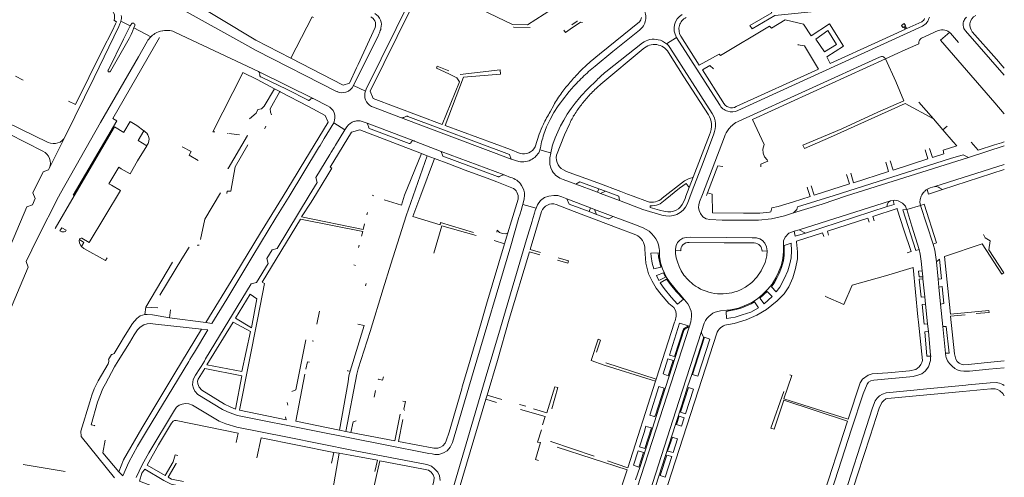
# Model space of a CAD drawing. Extents: x 145000 to 155000, y 457500 to 470000.
# Tile 181 of 256: x 154547 to 155000, y 461620 to 461831. Entities that reach past the tile are written whole.
import ezdxf

# ---------------------------------------------------------------- set-up
doc = ezdxf.new("R2010")
doc.units = 0
doc.header["$LTSCALE"] = 0.2
doc.header["$MEASUREMENT"] = 0
doc.layers.add('kant verharding', color=252, linetype='Continuous', lineweight=0)

msp = doc.modelspace()

# ---------------------------------------------------------------- linework, layer by layer
at = {"layer": 'kant verharding', "lineweight": 0}
for p, q in [((154729.27, 461845.54), (154706.35, 461799)), ((154592.46, 461827.74), (154593.01, 461828.99)), ((154593.45, 461830.23), (154597.78, 461828.08)), ((154597.78, 461828.08), (154598.18, 461828.78)), ((154962.02, 461829.99), (154955.11, 461826.82)), ((154598.44, 461824.71), (154599.44, 461827.16)), ((154599.83, 461828.2), (154599.44, 461827.16)), ((154599.44, 461827.16), (154607.2, 461823.01)), ((154618.54, 461825.11), (154656.72, 461807.04)), ((154702.61, 461810.25), (154710.47, 461827.32)), ((154962.38, 461828.04), (154877.39, 461789.11)), ((154954.56, 461826.57), (154942.15, 461820.89)), ((154953.79, 461827.64), (154953.38, 461827.35)), ((154954.56, 461826.57), (154953.79, 461827.64)), ((154954.56, 461828.2), (154954.28, 461827.99)), ((154955.11, 461826.82), (154954.28, 461827.99)), ((154961.84, 461822.44), (154969.59, 461825.93)), ((154975.19, 461824.67), (154978.93, 461820.52)), ((154982.13, 461825.82), (155000, 461805.48)), ((154597.29, 461822.27), (154588.63, 461807.32)), ((154711.81, 461823.52), (154700.55, 461800.6)), ((154816.67, 461806.98), (154833.48, 461820.26)), ((154844.56, 461819.86), (154849.18, 461822.8)), ((154849.18, 461822.8), (154868.9, 461791.93)), ((154859.57, 461810.02), (154851.17, 461823.35)), ((154942.15, 461820.89), (154919.93, 461810.71)), ((154952.94, 461816.4), (154960.59, 461819.84)), ((154846.12, 461818.2), (154865.55, 461787.8)), ((154945.29, 461812.91), (154951.04, 461815.5)), ((154952.94, 461816.4), (154951.04, 461815.5)), ((154877.84, 461784.24), (154942.64, 461813.71)), ((154884.12, 461785.07), (154945.29, 461812.91)), ((154976.68, 461814.58), (154995.66, 461792.67)), ((154649.52, 461806.45), (154649.57, 461806.59)), ((154656.72, 461807.04), (154657.04, 461806.88)), ((154657.04, 461806.88), (154682.3, 461794.52)), ((154702.61, 461810.25), (154701.92, 461808.76)), ((154914.53, 461808.24), (154876.68, 461790.91)), ((154544.94, 461804.97), (154548.44, 461803.14)), ((154664.2, 461799.19), (154666.66, 461797.84)), ((154700.55, 461800.6), (154706, 461798.1)), ((154572.58, 461791.84), (154569.34, 461793.37)), ((154682.3, 461794.52), (154688.6, 461791.27)), ((154967.39, 461785.24), (154960.72, 461792.96)), ((155000, 461787.66), (154995.66, 461792.67)), ((154709.74, 461790.65), (154722.09, 461785.94)), ((154791.02, 461788.52), (154792.65, 461791.58)), ((154691.45, 461783.52), (154687.09, 461776.28)), ((154691.45, 461783.52), (154696.57, 461780.24)), ((154704.54, 461784.11), (154706.79, 461783.26)), ((154722.19, 461785.9), (154722.09, 461785.94)), ((154773.11, 461766.8), (154722.19, 461785.9)), ((154724.03, 461786.14), (154724.64, 461786.39)), ((154801.74, 461786.48), (154801.07, 461785.3)), ((154801.82, 461786.61), (154801.74, 461786.48)), ((154971.74, 461780.21), (154967.39, 461785.24)), ((154594.77, 461778.99), (154594.9, 461779.21)), ((154604.07, 461779.8), (154601.37, 461775.36)), ((154604.19, 461779.73), (154604.07, 461779.8)), ((154659.65, 461780.89), (154659.52, 461780.96)), ((154659.65, 461780.89), (154660.21, 461781.96)), ((154692.23, 461773.12), (154696.57, 461780.24)), ((154696.57, 461780.24), (154697.44, 461781.66)), ((154706.79, 461783.26), (154728.25, 461775.15)), ((154706.79, 461783.26), (154707.5, 461781.49)), ((154973.78, 461781.98), (154971.74, 461780.21)), ((154557.57, 461770.43), (154541.89, 461778.42)), ((154560.52, 461762.49), (154567.83, 461777.1)), ((154567.83, 461777.1), (154567.85, 461777.15)), ((154601.37, 461775.36), (154605.36, 461772.91)), ((154642.7, 461778.59), (154642.52, 461778.61)), ((154648.12, 461777.97), (154643.19, 461778.53)), ((154686.46, 461775.24), (154685.1, 461772.99)), ((154687.09, 461776.28), (154686.46, 461775.24)), ((154728.25, 461775.15), (154728.53, 461775.04)), ((154728.53, 461775.04), (154740.92, 461770.33)), ((154784.05, 461772.39), (154786.01, 461778.23)), ((154856.76, 461758.4), (154864.34, 461777.91)), ((154861.17, 461750.43), (154871.19, 461777)), ((154605.36, 461772.91), (154605.45, 461773.03)), ((154684.48, 461771.97), (154670.88, 461749.51)), ((154685.1, 461772.99), (154684.48, 461771.97)), ((154689.65, 461768.87), (154690.3, 461769.95)), ((154690.3, 461769.95), (154691.61, 461772.09)), ((154691.61, 461772.09), (154692.23, 461773.12)), ((154740.92, 461770.33), (154769.91, 461759.46)), ((154964.85, 461766.82), (154963.56, 461771.05)), ((154965.55, 461771.68), (154966.95, 461767.47)), ((155000, 461772.85), (154983.58, 461767.44)), ((154683.18, 461758.24), (154689.65, 461768.87)), ((154724, 461750.13), (154731.83, 461769.3)), ((154724.73, 461740.72), (154734.46, 461768.32)), ((154731.45, 461750.22), (154737.76, 461767.1)), ((154731.83, 461769.3), (154734.46, 461768.32)), ((154734.46, 461768.32), (154737.76, 461767.1)), ((154773.11, 461766.8), (154776.56, 461765.65)), ((154791.26, 461769.53), (154790.91, 461767.28)), ((154946.76, 461761.04), (154945.47, 461765.32)), ((154947.54, 461765.98), (154948.81, 461761.64)), ((154948.81, 461761.64), (154964.85, 461766.82)), ((154560.21, 461761.77), (154560.52, 461762.49)), ((154642.59, 461762.63), (154642.81, 461762.5)), ((154863.47, 461751.23), (154868.16, 461763.74)), ((154868.16, 461763.74), (154870.53, 461763.42)), ((154930.66, 461755.91), (154946.76, 461761.04)), ((155000, 461764.32), (154968.1, 461754.08)), ((154971.59, 461752.72), (155000, 461761.95)), ((154767.73, 461758.77), (154768.86, 461759.31)), ((154769.91, 461759.46), (154772.7, 461758.36)), ((154802.8, 461755.19), (154797.06, 461757.34)), ((154804.61, 461756.35), (154802.8, 461755.19)), ((154813.38, 461753.12), (154804.61, 461756.35)), ((154842.57, 461748.84), (154852.77, 461756.71)), ((154854.93, 461753.75), (154856.76, 461758.4)), ((154856.76, 461758.4), (154856.64, 461758.37)), ((154928.71, 461755.31), (154927.43, 461759.61)), ((154929.38, 461760.23), (154930.66, 461755.91)), ((154812.75, 461751.47), (154802.8, 461755.19)), ((154816.48, 461751.98), (154813.38, 461753.12)), ((154822.63, 461749.71), (154816.48, 461751.98)), ((154853.45, 461749.78), (154854.93, 461753.75)), ((154853.45, 461749.78), (154854.93, 461753.75)), ((154856.43, 461752.13), (154854.23, 461746.29)), ((154912.46, 461750.18), (154911.12, 461754.45)), ((154912.46, 461750.18), (154928.71, 461755.31)), ((154964.57, 461752.86), (154964.45, 461752.79)), ((154965.95, 461753.48), (154968.1, 461754.08)), ((154970.25, 461753.57), (154971.59, 461752.72)), ((154552.73, 461745.77), (154554.04, 461748.63)), ((154709.91, 461749.92), (154709.12, 461750.12)), ((154731.45, 461750.22), (154727.86, 461740.27)), ((154809.62, 461744.29), (154798.75, 461748.47)), ((154822.88, 461747.67), (154814.14, 461750.94)), ((154822.63, 461749.71), (154822.88, 461747.67)), ((154833.69, 461743.62), (154822.88, 461747.67)), ((154829.28, 461749.66), (154835.87, 461747.23)), ((154852.42, 461747.01), (154853.07, 461748.67)), ((154853.07, 461748.67), (154853.45, 461749.78)), ((154862.97, 461750.03), (154863.47, 461751.23)), ((154903.02, 461747.11), (154910.6, 461749.59)), ((154905.56, 461734.25), (154947.66, 461747.61)), ((154948.83, 461747.77), (154947.66, 461747.61)), ((154777.83, 461743.64), (154777.02, 461741.17)), ((154778.14, 461744.91), (154777.83, 461743.64)), ((154778.48, 461745.89), (154778.14, 461744.91)), ((154778.48, 461745.89), (154784.52, 461744.11)), ((154781.8, 461725.16), (154787.05, 461742.64)), ((154783.81, 461741.88), (154784.13, 461743.12)), ((154784.13, 461743.12), (154784.52, 461744.11)), ((154809.62, 461744.29), (154808.98, 461742.6)), ((154808.98, 461742.6), (154812.39, 461741.32)), ((154811.35, 461743.63), (154809.62, 461744.29)), ((154819.98, 461740.31), (154811.35, 461743.63)), ((154812.39, 461741.32), (154811.35, 461743.63)), ((154833.69, 461743.62), (154842.44, 461741.03)), ((154908.47, 461732.72), (154946.03, 461744.96)), ((154950.74, 461743.78), (154953.76, 461734.2)), ((154955.1, 461743.5), (154955.02, 461743.77)), ((154955.1, 461743.5), (154961.47, 461745.41)), ((154967.23, 461727.6), (154961.47, 461745.41)), ((154707, 461742.24), (154706.68, 461741.04)), ((154740.32, 461736.51), (154727.86, 461740.27)), ((154777.02, 461741.17), (154776.65, 461739.95)), ((154782.66, 461738.25), (154783.02, 461739.43)), ((154783.02, 461739.43), (154783.81, 461741.88)), ((154918.59, 461733.6), (154937.23, 461739.65)), ((154937.23, 461739.65), (154937.88, 461737.67)), ((154940.17, 461738.39), (154939.52, 461740.39)), ((154737.55, 461723.44), (154741.2, 461736.07)), ((154757.03, 461731.63), (154741.2, 461736.07)), ((154903.27, 461733.54), (154905.56, 461734.25)), ((154905.56, 461734.25), (154908.47, 461732.72)), ((154919.17, 461731.8), (154918.59, 461733.6)), ((154953.76, 461734.2), (154957.07, 461724.28)), ((154574.63, 461730.21), (154574.36, 461729.68)), ((154769.99, 461727.69), (154765.19, 461729.22)), ((154771.52, 461732.8), (154769.99, 461727.69)), ((154916.31, 461732.86), (154916.89, 461731.08)), ((154660.59, 461721.05), (154663.02, 461725.07)), ((154703.05, 461727.2), (154702.77, 461726.07)), ((154781.8, 461725.16), (154786.57, 461723.73)), ((154848.76, 461724.66), (154851.09, 461724.55)), ((154888.54, 461724.41), (154890.89, 461724.6)), ((154968.85, 461728.22), (154967.23, 461727.6)), ((154587.13, 461721.29), (154586.39, 461720.03)), ((154781.49, 461724.12), (154786.31, 461722.68)), ((154957.07, 461724.28), (154955.35, 461723.6)), ((154968.79, 461719.4), (154970.25, 461720.77)), ((154604.91, 461698.53), (154617.2, 461719.31)), ((154701.44, 461717.82), (154700.67, 461718.02)), ((154969.53, 461711.42), (154968.79, 461719.4)), ((154962.48, 461712.6), (154962.22, 461715.27)), ((154962.57, 461711.61), (154962.48, 461712.6)), ((154963.4, 461703.31), (154962.57, 461711.61)), ((154969.9, 461707.78), (154969.53, 461711.42)), ((154632.47, 461674.77), (154653.46, 461709.34)), ((154706.11, 461708.43), (154706.33, 461709.54)), ((154857.88, 461708.32), (154857.69, 461708.46)), ((154969.9, 461707.78), (154970.65, 461700.02)), ((154850.5, 461704.81), (154853.65, 461701.08)), ((154917.69, 461703.46), (154917.8, 461703.7)), ((154963.77, 461699.92), (154963.4, 461703.31)), ((154604.45, 461695.16), (154604.91, 461698.53)), ((154604.91, 461698.53), (154610.43, 461698.29)), ((154615.84, 461693.75), (154616.31, 461697.32)), ((154964.7, 461690.99), (154963.77, 461699.92)), ((154970.65, 461700.02), (154971.66, 461689.65)), ((154632.55, 461691.57), (154615.84, 461693.75)), ((154683.68, 461690.76), (154684.89, 461696.83)), ((154848.96, 461694.4), (154849.05, 461694.94)), ((154872.27, 461697.17), (154869.43, 461696.88)), ((154872.48, 461697.19), (154872.27, 461697.17)), ((154872.27, 461697.17), (154872.48, 461697.19)), ((154872.48, 461697.19), (154873.18, 461697.28)), ((154873.18, 461697.28), (154872.48, 461697.19)), ((154630.6, 461688.52), (154609.45, 461690.81)), ((154855.12, 461689.92), (154812.87, 461559.1)), ((154839.85, 461665.44), (154848.3, 461691.65)), ((154854.63, 461689.34), (154853.03, 461688.45)), ((154855.72, 461691.86), (154855.12, 461689.93)), ((154855.12, 461689.93), (154855.12, 461689.92)), ((154861.88, 461691.3), (154860.63, 461687.47)), ((154873.03, 461690.68), (154875.62, 461691.05)), ((154965.1, 461687.35), (154964.7, 461690.99)), ((154971.66, 461689.65), (154972.92, 461677.47)), ((154594.66, 461684.45), (154593.53, 461682.63)), ((154843.48, 461611.68), (154867.85, 461687.14)), ((154852.56, 461687.82), (154845.79, 461666.88)), ((154848.2, 461675.87), (154852.15, 461688.13)), ((154861.51, 461684.38), (154856.13, 461667.68)), ((154860.68, 461686.72), (154861.48, 461685.14)), ((154965.1, 461687.35), (154966.09, 461676.52)), ((154681.49, 461683.05), (154682.13, 461682.93)), ((154626.68, 461676.92), (154625.24, 461674.59)), ((154627.3, 461677.82), (154626.68, 461676.92)), ((154631.92, 461673.69), (154632.47, 461674.77)), ((154966.09, 461676.52), (154966.13, 461676.09)), ((154966.13, 461676.09), (154966.1, 461675.31)), ((154972.92, 461677.47), (154972.95, 461677.3)), ((154972.95, 461677.3), (154973.15, 461676.06)), ((154586.32, 461663.33), (154590.59, 461671.13)), ((154590.59, 461671.13), (154592.27, 461673.96)), ((154625.24, 461674.59), (154624.71, 461673.54)), ((154629.83, 461670.44), (154630.41, 461671.32)), ((154630.41, 461671.32), (154631.92, 461673.69)), ((154815.92, 461671.94), (154837.54, 461665.16)), ((154816.7, 461673.02), (154839.85, 461665.44)), ((154697.8, 461669.51), (154697.77, 461669.36)), ((154698.91, 461669.1), (154697.77, 461669.36)), ((154845.37, 461667.07), (154843.01, 461667.86)), ((154845.79, 461666.88), (154843.93, 461661.1)), ((154856.13, 461667.68), (154854.26, 461661.9)), ((154959.7, 461667.22), (154958.56, 461666.84)), ((154585.16, 461661.14), (154586.32, 461663.33)), ((154826.73, 461624.7), (154839.56, 461664.53)), ((154839.56, 461664.53), (154837.54, 461665.16)), ((154843.48, 461661.25), (154839.48, 461648.85)), ((154839.56, 461664.53), (154839.85, 461665.44)), ((154843.93, 461661.1), (154839.93, 461648.72)), ((154854.26, 461661.9), (154851.54, 461653.46)), ((154982.23, 461662.74), (154961.12, 461660.73)), ((154983.43, 461662.85), (154982.23, 461662.74)), ((154710.68, 461660.25), (154710, 461657.16)), ((154762.01, 461658.05), (154761.46, 461656.19)), ((154762.01, 461658.05), (154768.73, 461656.07)), ((154961.12, 461660.73), (154959.92, 461660.61)), ((154670, 461654.7), (154670.31, 461653.42)), ((154761.46, 461656.19), (154766.26, 461654.76)), ((154776.9, 461653.8), (154779.8, 461652.98)), ((154851.54, 461653.46), (154848.69, 461644.6)), ((154848.69, 461644.6), (154851.54, 461653.46)), ((154839.93, 461648.72), (154838.05, 461642.93)), ((154839.48, 461648.85), (154839.37, 461648.52)), ((154838.05, 461642.93), (154832.21, 461624.83)), ((154837.93, 461611.28), (154848.69, 461644.6)), ((154575.14, 461639.09), (154590.6, 461619.98)), ((154694.01, 461642.05), (154696.95, 461641.44)), ((154696.95, 461641.44), (154699.36, 461640.98)), ((154791.37, 461636.82), (154791.25, 461636.86)), ((154811.33, 461629.98), (154791.37, 461636.82)), ((154826.4, 461623.68), (154794.17, 461634.18)), ((154693.9, 461631.32), (154689.08, 461603.75)), ((154690.42, 461626.77), (154691.41, 461631.72)), ((154691.41, 461631.72), (154693.9, 461631.32)), ((154548.56, 461626.19), (154567.86, 461622.93)), ((154617.49, 461627.41), (154613.83, 461621.09)), ((154619.02, 461626.6), (154618.91, 461626.66)), ((154826.73, 461624.7), (154817.38, 461627.9)), ((154832.21, 461624.83), (154830.34, 461619.05)), ((154806.57, 461562.36), (154826.4, 461623.68))]:
    msp.add_line(p, q, dxfattribs=at)
at = {"layer": 'kant verharding', "lineweight": 0, "flags": 128}
for points in [[(154744.85, 461842.62), (154773.7, 461828.71), (154780.65, 461828.6), (154811.21, 461848.45)], [(154917.2, 461835.22), (154894.38, 461832.87), (154884.04, 461826.74), (154882.93, 461828.23), (154892.95, 461834.12), (154884.92, 461850.36)], [(154731.12, 461844.79), (154726.87, 461835.9), (154708.2, 461798.05), (154709.61, 461794.66), (154741.32, 461782.75)], [(154623.14, 461841.18), (154655.51, 461821.55), (154671.73, 461813.24)], [(154692.95, 461797.81), (154655.73, 461816.83), (154650.53, 461819.64), (154622.6, 461835.2), (154619.55, 461837.01)], [(154589.58, 461825.92), (154591.05, 461829.02), (154591.5, 461830.03), (154590.3, 461830.69)], [(154682.18, 461832), (154681.55, 461832.3), (154671.73, 461813.24)], [(154800.27, 461826.63), (154805, 461829.78), (154805.86, 461829.72)], [(154803.59, 461830.24), (154803.44, 461830.2), (154801.06, 461828.61)], [(154832.14, 461829.97), (154813.66, 461815.13), (154809.48, 461811.54)], [(154919.93, 461810.71), (154918.33, 461813.92), (154926.03, 461818.74), (154919.53, 461829.1), (154911.08, 461823.57), (154907.59, 461828.94), (154899.2, 461830.94), (154892.9, 461827.07)], [(154954.56, 461828.2), (154953.89, 461829.13), (154952.71, 461828.29), (154953.38, 461827.35)], [(154592.46, 461827.74), (154581.11, 461804.27), (154567.85, 461777.15)], [(154589.58, 461825.92), (154584.92, 461816.82), (154572.58, 461791.84)], [(154587.79, 461807.91), (154594.6, 461822.02), (154597.78, 461828.08)], [(154774.15, 461827.46), (154774.29, 461827.5), (154781.78, 461827.39)], [(154797.33, 461826.17), (154798, 461825.11), (154800.27, 461826.63)], [(154832.06, 461826.07), (154819.84, 461816.26), (154811.73, 461809.59), (154808.72, 461807.04)], [(154869.35, 461814.45), (154891.98, 461827.98), (154892.9, 461827.07)], [(154917.23, 461816.09), (154922.72, 461819.47), (154918.73, 461825.91), (154913.3, 461822.05), (154917.23, 461816.09)], [(154976.68, 461814.58), (154970.69, 461821.49), (154974.88, 461825.15)], [(154985.27, 461825.39), (154996.39, 461812.84), (155000, 461808.7)], [(154564.8, 461749.47), (154565.64, 461751.16), (154584.11, 461783.66), (154601.53, 461813.91), (154605.59, 461820.88)], [(154611.28, 461822.73), (154589.82, 461785.45), (154591.53, 461784.46), (154571.5, 461750.23)], [(154833.82, 461817.51), (154814.27, 461801.29), (154812.67, 461799.79)], [(154863.9, 461787.15), (154852.56, 461804.6), (154845.42, 461815.85)], [(154859.57, 461810.02), (154868.86, 461815.14), (154869.35, 461814.45)], [(154914.53, 461808.24), (154907.98, 461818.93), (154905.17, 461819.35), (154904.93, 461819.48)], [(154671.73, 461813.24), (154695.8, 461800.8), (154698.65, 461801.7), (154701.92, 461808.76)], [(154945.29, 461812.91), (154950.03, 461802.46), (154953.82, 461793.64), (154941.77, 461788.44), (154925.18, 461780.63), (154907.28, 461773.13), (154908.07, 461771.65), (154920.02, 461776.87), (154954.36, 461792.41), (154967.39, 461785.24)], [(154636.75, 461779.26), (154635.76, 461779.38), (154649.52, 461806.45)], [(154649.57, 461806.59), (154656.12, 461803.34), (154664.2, 461799.19)], [(154744.32, 461807.33), (154738.95, 461809.6), (154738.69, 461808.57), (154744.41, 461806.02), (154748.02, 461804.12), (154749.26, 461802.41), (154741.32, 461782.75)], [(154742.71, 461782.23), (154751.09, 461804.49), (154768.22, 461805.92), (154768, 461807.85), (154749.58, 461805.68)], [(154870.54, 461793.13), (154861.06, 461807.89), (154864.54, 461809.91), (154866.24, 461808.26)], [(154500.79, 461803.04), (154514.59, 461796.48), (154560.04, 461774.46)], [(154658.2, 461804.42), (154670.06, 461798.78), (154679.6, 461793.88)], [(154652.73, 461785.26), (154655.7, 461787.98), (154656.51, 461789.53), (154658.14, 461789.91), (154659.43, 461791.09), (154664.2, 461799.19)], [(154662.77, 461787.13), (154662.26, 461788.34), (154662.21, 461789.95), (154666.66, 461797.84)], [(154666.66, 461797.84), (154666.81, 461797.81), (154679.85, 461790.98), (154687.5, 461786.87), (154688.85, 461783.77), (154675.99, 461762.65), (154674.59, 461760.25), (154668.13, 461749.71)], [(154792.31, 461773.68), (154793.33, 461776.53), (154794.51, 461779.32), (154795.83, 461782.05), (154797.26, 461784.72), (154798.88, 461787.42), (154800.63, 461790.05), (154802.5, 461792.58), (154804.52, 461795)], [(154788.12, 461778.26), (154789.4, 461781.67), (154790.95, 461785), (154792.75, 461788.2), (154794.77, 461791.26)], [(154594.9, 461779.21), (154597.75, 461784.02), (154600.74, 461782.23), (154604.07, 461779.8)], [(154725.59, 461786.43), (154772.26, 461768.95), (154773.11, 461766.8)], [(154888.01, 461763.24), (154887.97, 461764.4), (154891.25, 461765.78), (154890.81, 461766.44), (154889.58, 461767.83), (154889.03, 461769.44), (154888.89, 461771.31), (154889.51, 461773.44), (154884.12, 461785.07)], [(154594.77, 461778.99), (154590.53, 461781.57), (154572.02, 461749.93), (154563.27, 461734.76)], [(154681.08, 461746.9), (154683.48, 461750.95), (154688.73, 461759.49), (154690.53, 461762.63), (154689.83, 461763.03), (154699.59, 461779.11), (154703.49, 461780.31), (154731.83, 461769.3)], [(154708.58, 461780.51), (154726.17, 461774.01), (154726.46, 461774.01), (154726.73, 461774.12), (154727.18, 461774.79)], [(154742.71, 461782.23), (154772.7, 461771.14), (154777.21, 461769.32)], [(154799.86, 461782.87), (154797.66, 461777.87), (154793.94, 461768.64)], [(154966.95, 461767.47), (154972.2, 461769.16), (154971.81, 461770.83), (154978.15, 461772.82), (154976.52, 461774.69), (154971.74, 461780.21)], [(154567.83, 461777.1), (154567.84, 461777.12), (154567.85, 461777.15)], [(154642.81, 461762.5), (154651.7, 461777.56), (154651.57, 461777.58)], [(154866.34, 461778.36), (154861.48, 461765.27), (154856.43, 461752.13)], [(154984.76, 461774.64), (154988.01, 461770.91), (154995.51, 461773.29), (154998.64, 461774.28), (155000, 461774.72)], [(154605.36, 461772.91), (154601.1, 461765.95), (154597.69, 461759.92), (154593.66, 461762.3)], [(154621.66, 461772.44), (154625.81, 461770.29), (154624.96, 461768.54), (154629.04, 461766.16)], [(154651.9, 461773.26), (154646.06, 461763.22), (154644.01, 461752.01), (154642.39, 461752.05), (154642.21, 461750.86)], [(154740.92, 461770.33), (154741.67, 461768.18), (154766.71, 461758.8)], [(154786.33, 461771.02), (154791.16, 461769.62), (154791.26, 461769.53)], [(154773.4, 461753.57), (154766.47, 461756.23), (154762.04, 461757.92), (154759.87, 461758.73), (154751.89, 461761.73), (154744.39, 461764.56), (154737.76, 461767.1)], [(154983.58, 461767.44), (154927.45, 461749.87), (154916.17, 461746.04), (154903.06, 461741.99)], [(154975.26, 461767.03), (154921.76, 461750.02), (154904.9, 461744.74), (154904.5, 461743.62), (154903.06, 461741.99)], [(154983.58, 461767.44), (154981.02, 461768.8), (154975.26, 461767.03)], [(154554.04, 461748.63), (154552.98, 461751.28), (154557.67, 461760.92), (154560.21, 461761.77)], [(154593.66, 461762.3), (154592.45, 461763.01), (154587.92, 461755.39), (154589.11, 461754.72)], [(154791.95, 461761.34), (154791.29, 461762.73), (154790.9, 461764.22)], [(154798.14, 461761.28), (154812.99, 461755.78), (154823.59, 461751.8)], [(154680.13, 461749.95), (154683.83, 461756.04), (154683.18, 461758.24)], [(154589.11, 461754.72), (154593.23, 461752.39), (154578.81, 461728.41), (154575.5, 461730.39), (154575.13, 461730.43), (154574.63, 461730.21)], [(154816.48, 461751.98), (154814.14, 461750.94), (154812.75, 461751.47), (154813.38, 461753.12)], [(154823.59, 461751.8), (154826.54, 461750.68), (154829.28, 461749.66)], [(154854.93, 461753.75), (154853.61, 461755.46), (154850.58, 461753.42), (154843.93, 461748.02)], [(154909.3, 461753.87), (154909.61, 461752.73), (154910.6, 461749.59)], [(154964.45, 461752.79), (154965.17, 461750.56), (154971.59, 461752.72)], [(154549.93, 461719.6), (154555.07, 461730.35), (154564.8, 461749.47)], [(154630.07, 461729.69), (154632.15, 461739.05), (154639.35, 461751.29)], [(154668.13, 461749.71), (154657.68, 461732.75), (154645.93, 461713.37), (154632.55, 461691.57)], [(154632.55, 461691.57), (154635.37, 461691.16), (154642.23, 461702.24), (154654.18, 461722.17), (154664.84, 461739.74), (154670.88, 461749.51)], [(154663.02, 461725.07), (154665.41, 461725.62), (154680.13, 461749.95)], [(154724, 461750.13), (154722.55, 461745.52), (154714.6, 461748.03)], [(154776.22, 461748.4), (154773.2, 461738.38), (154771.52, 461732.8)], [(154779.25, 461750.06), (154779.12, 461748.48), (154778.48, 461745.89)], [(154784.52, 461744.11), (154785.13, 461745.65), (154786.64, 461747.73), (154788.47, 461749.05), (154790.42, 461749.78), (154792.71, 461750.05), (154794.48, 461749.99), (154796.4, 461749.34), (154798.75, 461748.47)], [(154798.75, 461748.47), (154799.8, 461746.07), (154808.98, 461742.6)], [(154903.06, 461741.99), (154898.8, 461740.67), (154892.93, 461739.31), (154886.9, 461738.62), (154870.22, 461738.66), (154864.46, 461738.94), (154862.87, 461739.28), (154861.34, 461740.23), (154860.22, 461741.65), (154859.62, 461743.11), (154859.32, 461744.48), (154859.48, 461745.72), (154859.79, 461747.02), (154861.17, 461750.43)], [(154863.47, 461751.23), (154865.55, 461750.61), (154865.73, 461741.99), (154879.91, 461741.83), (154887.49, 461741.88), (154891.92, 461742.41)], [(154946.03, 461744.96), (154949.39, 461745.84), (154948.83, 461747.77)], [(154947.66, 461747.61), (154946.78, 461746.92), (154946.07, 461745.89), (154946.03, 461744.96)], [(154955.02, 461743.77), (154954.47, 461745.07), (154953.11, 461746.5), (154951.1, 461747.6), (154949.67, 461747.81), (154948.83, 461747.77)], [(154961.47, 461745.41), (154961.16, 461747), (154961.23, 461748.15), (154961.7, 461749.73)], [(154523.31, 461676.74), (154522.37, 461679.39), (154550.15, 461744.74), (154552.73, 461745.77)], [(154705.61, 461736.94), (154704.93, 461734.3), (154676.52, 461740.13), (154681.08, 461746.9)], [(154793.73, 461745.92), (154801.99, 461742.67), (154822.38, 461734.99), (154830.43, 461731.94)], [(154837.01, 461745.29), (154836.99, 461744.52), (154841.27, 461743.27), (154843.87, 461742.66)], [(154891.92, 461742.41), (154892.59, 461742.47), (154892.97, 461744.41), (154896, 461744.97), (154903.02, 461747.11)], [(154939.52, 461740.39), (154950.67, 461744.01), (154950.74, 461743.78)], [(154960.77, 461725.09), (154959.29, 461724.67), (154953.28, 461743.36), (154955.02, 461743.77)], [(154960.77, 461725.09), (154957.38, 461735.9), (154955.1, 461743.5)], [(154961.47, 461745.41), (154963.15, 461746.03), (154968.85, 461728.22)], [(154776.65, 461739.95), (154772.84, 461726.86), (154755.57, 461668.53), (154746.1, 461636.35), (154745, 461634.15), (154743.56, 461632.53), (154741.96, 461631.5), (154739.85, 461630.8), (154738, 461630.81), (154736.68, 461631.07), (154735.14, 461631.26), (154715.05, 461635.3), (154682.62, 461641.62), (154647.18, 461648.73), (154645.03, 461649.47), (154642.6, 461650.42), (154640.27, 461651.45), (154628.86, 461658.35), (154627.5, 461659.88), (154626.81, 461661.37), (154626.46, 461662.85), (154626.52, 461664.1), (154626.8, 461665.33), (154627.87, 461667.25), (154629.83, 461670.44)], [(154656.47, 461693.62), (154659.54, 461709.44), (154658.46, 461710.05), (154676.18, 461739.19)], [(154676.18, 461739.19), (154704.74, 461733.45), (154704.17, 461731.35)], [(154724.73, 461740.72), (154717.63, 461718.42), (154714.14, 461707.04)], [(154736.19, 461581.34), (154747, 461617.5), (154761.09, 461665.41), (154768.16, 461689.11), (154780.18, 461729.74), (154782.66, 461738.25)], [(154819.98, 461740.31), (154818.03, 461739.33), (154817.67, 461739.3), (154812.8, 461741.16), (154812.39, 461741.32)], [(154819.98, 461740.31), (154829.54, 461736.77), (154833.75, 461735.07)], [(154565.39, 461733.78), (154566.29, 461735.12), (154568.36, 461734.02)], [(154568.36, 461734.02), (154567.97, 461733.44), (154567.4, 461733.26), (154566.37, 461733.3), (154565.39, 461733.78)], [(154740.32, 461736.51), (154740.56, 461737.58), (154755.73, 461733.02)], [(154766.44, 461733.14), (154766.68, 461734.07), (154767.64, 461733.05), (154769.03, 461732.46), (154770.39, 461732.4), (154771.52, 461732.8)], [(154574.36, 461729.68), (154574.21, 461729.38), (154574.45, 461728.12), (154575.24, 461726.69), (154575.38, 461726.57)], [(154575.38, 461726.57), (154576.48, 461728.41), (154574.36, 461729.68)], [(154878.53, 461706.54), (154880.84, 461707.79), (154883.82, 461710.01), (154886.06, 461712.45), (154888.16, 461715.32), (154889.92, 461719.11), (154890.74, 461722.3), (154890.89, 461724.52), (154890.61, 461726.39), (154889.84, 461728.07), (154888.66, 461729.29), (154887.46, 461730.02), (154886.03, 461730.47), (154884.04, 461730.59), (154872.01, 461730.72), (154855.65, 461730.8), (154853.67, 461730.75), (154852.12, 461730.38), (154850.69, 461729.51), (154849.67, 461728.38), (154848.98, 461727.04), (154848.64, 461725.37), (154848.68, 461723.38), (154849.07, 461721.25), (154849.57, 461719.46), (154850.36, 461717.32), (154851.29, 461715.34), (154852.51, 461713.29), (154854.46, 461711.22)], [(154873.18, 461697.28), (154874.81, 461697.5), (154877.67, 461698.22), (154880.32, 461699.17), (154883.78, 461700.69), (154886.4, 461702.48), (154888.74, 461704.45), (154891.24, 461706.84), (154893.19, 461709.25), (154894.91, 461712.16), (154896.16, 461714.67), (154897.45, 461718.12), (154898.08, 461721.01), (154898.35, 461724.16), (154898.35, 461727.22), (154898.44, 461729.11), (154899.17, 461730.82), (154900.92, 461732.67), (154903.27, 461733.54)], [(154908.47, 461732.72), (154903.73, 461731.29), (154903.27, 461733.54)], [(154904.42, 461728.68), (154904.32, 461728.97), (154916.31, 461732.86)], [(154999.76, 461714.36), (154992.95, 461725.07), (154993.54, 461729.11), (154991.17, 461730.5), (154990.4, 461732.11)], [(154575.38, 461726.57), (154576.42, 461725.63), (154586.39, 461720.03)], [(154611.41, 461704.08), (154621.44, 461720.93), (154624.94, 461726.27)], [(154628.68, 461726.98), (154628.84, 461727.08), (154629.18, 461727.15), (154629.42, 461727.13)], [(154769.99, 461727.69), (154761.71, 461699.95), (154759.31, 461691.43), (154753.47, 461671.59), (154750.48, 461661.91), (154750.29, 461660.99), (154744.51, 461641.11), (154743.19, 461637.11), (154742.65, 461635.93), (154741.56, 461634.8), (154740.58, 461634.17), (154739.28, 461633.73), (154737.55, 461633.63), (154721.16, 461636.74), (154723.26, 461646.84)], [(154834.58, 461725.35), (154835.09, 461718.8), (154836.33, 461713.99), (154838.01, 461710.55), (154839.85, 461707.32), (154842.09, 461704.44), (154845.59, 461700.3), (154847.87, 461698.47), (154848.77, 461696.72)], [(154841.36, 461721.98), (154841.3, 461723.66), (154841.27, 461724.66), (154841.22, 461725.68)], [(154854.92, 461728.38), (154871.16, 461728.28), (154884.96, 461728.15)], [(154875.62, 461691.05), (154881.22, 461692.77), (154886.17, 461694.85), (154890.61, 461697.55), (154895.45, 461701.59), (154898.66, 461704.81), (154900.8, 461707.92), (154902.64, 461712.09), (154903.95, 461716.35), (154904.79, 461720.83), (154904.87, 461724.08), (154904.42, 461728.68)], [(154901.92, 461728.09), (154902.07, 461724.47), (154901.85, 461721.38), (154901.35, 461718.57), (154900.41, 461715.37), (154898.7, 461711.61), (154896.65, 461707.82), (154895.07, 461705.64), (154892.81, 461707.98), (154894.22, 461710.01), (154895.48, 461712.21), (154896.38, 461714.13), (154897.52, 461716.84), (154898.35, 461719.89), (154898.71, 461722.47), (154898.7, 461725), (154898.63, 461727.05), (154901.92, 461728.09)], [(154962.22, 461715.27), (154961.79, 461719.75), (154961.3, 461723.06), (154960.77, 461725.09)], [(154968.79, 461719.4), (154968.56, 461721.66), (154967.97, 461724.9), (154967.23, 461727.6)], [(154972.54, 461721.95), (154989.83, 461727.77), (154998.92, 461713.8), (154999.76, 461714.36)], [(154653.46, 461709.34), (154655.93, 461709.89), (154661.23, 461718.65), (154660.59, 461721.05)], [(154762.01, 461658.05), (154766.79, 461674), (154772.21, 461693.13), (154781.49, 461724.12)], [(154794.65, 461721.31), (154799.48, 461719.86), (154799.16, 461718.82), (154794.44, 461720.24)], [(154838.69, 461716.28), (154837.99, 461718.87), (154837.48, 461721.94), (154837.36, 461723.43), (154840.64, 461723.62), (154840.82, 461721.77), (154841.89, 461717.03), (154838.69, 461716.28)], [(154841.36, 461721.98), (154841.79, 461718.94), (154842.65, 461716.21), (154844.5, 461712.28), (154845.95, 461710.3), (154849.9, 461705.37), (154850.5, 461704.81)], [(154970.25, 461720.77), (154971.17, 461711.69), (154969.53, 461711.42)], [(154987.03, 461695.68), (154993.09, 461696.18), (154992.89, 461697.03), (154975.21, 461695.32), (154972.54, 461721.95)], [(154522.83, 461656.27), (154525.7, 461657.71), (154550.8, 461717.04), (154549.93, 461719.6)], [(154901.3, 461667.44), (154902.28, 461667.18), (154898.58, 461656.41), (154928.19, 461647.03), (154933.63, 461663.79), (154934.79, 461665.53), (154937.3, 461667.3), (154939.15, 461667.93), (154946.41, 461668.41), (154956.39, 461669.35), (154959.24, 461669.91), (154960.84, 461671.1), (154961.63, 461672.28), (154962.05, 461673.13), (154962.32, 461674.13), (154960.55, 461691.72), (154960.25, 461694.08), (154958.06, 461716.86)], [(154958.06, 461716.86), (154945.27, 461713.1), (154929.92, 461708.71), (154926.21, 461699.77), (154917.69, 461703.46)], [(154841.05, 461710.9), (154839.89, 461713.25), (154843.13, 461714.39), (154844.07, 461712.46), (154841.05, 461710.9)], [(154849.59, 461699.94), (154846.73, 461703.26), (154843.5, 461707.2), (154841.67, 461709.86), (154844.61, 461711.52), (154846.37, 461709.04), (154849.07, 461705.88), (154852.36, 461702.25), (154849.59, 461699.94)], [(154962.48, 461712.6), (154960.77, 461712.52), (154960.47, 461715.17), (154962.22, 461715.27)], [(154963.4, 461703.31), (154961.78, 461703.28), (154960.88, 461711.51), (154962.57, 461711.61)], [(154714.14, 461707.04), (154708.12, 461687.42), (154702.69, 461670.24), (154702, 461667.72), (154696.95, 461641.44)], [(154969.9, 461707.78), (154971.41, 461708.08), (154972.22, 461700.31), (154970.65, 461700.02)], [(154653.55, 461689.06), (154646.15, 461693.52), (154652.93, 461704.54), (154656.05, 461702.41), (154653.55, 461689.06)], [(154890.86, 461705.79), (154887.51, 461702.74), (154889.54, 461700.17), (154891.38, 461701.77), (154893.11, 461703.51), (154890.86, 461705.79)], [(154886.89, 461698.37), (154883.32, 461696.36), (154879.44, 461695.02), (154876.16, 461694.05), (154872.12, 461693.45), (154871.97, 461696.67), (154874.23, 461697.04), (154876.68, 461697.55), (154879.15, 461698.34), (154881.35, 461699.17), (154883.49, 461700.15), (154885.09, 461701.05), (154886.89, 461698.37)], [(154964.7, 461690.99), (154963.16, 461690.74), (154962.15, 461699.89), (154963.77, 461699.92)], [(154604.45, 461695.16), (154602.37, 461694.62), (154600.78, 461693.43), (154598.83, 461691.02), (154594.66, 461684.45)], [(154615.84, 461693.75), (154608.02, 461695.1), (154605.55, 461695.18), (154604.45, 461695.16)], [(154669.15, 461648.16), (154669.49, 461646.77), (154647.98, 461651.18), (154656.47, 461693.62)], [(154981.99, 461695.12), (154975.23, 461694.42), (154977.05, 461677.15), (154977.63, 461674.69), (154978.31, 461673.57), (154979.17, 461672.89), (154980.12, 461672.36), (154981.31, 461672.06), (154983.52, 461672.15), (154990.76, 461672.95), (155000, 461673.87)], [(154592.27, 461673.96), (154597.38, 461682.2), (154599.52, 461685.83), (154601.04, 461688.21), (154602.35, 461689.39), (154603.97, 461690.41), (154605.59, 461690.98), (154606.92, 461691.1), (154609.45, 461690.81)], [(154630.6, 461688.52), (154618.31, 461668.27), (154603.04, 461642.88), (154594.7, 461628.29), (154592.54, 461622.77)], [(154630.6, 461688.52), (154633.41, 461688.15), (154627.3, 461677.82)], [(154649.19, 461668.99), (154653.04, 461687.42), (154645.17, 461691.72), (154633.08, 461672.07), (154649.19, 461668.99)], [(154698.91, 461669.1), (154705.36, 461690.16), (154702.56, 461690.78)], [(154848.2, 461675.87), (154845.86, 461676.58), (154850.56, 461691.29), (154854.66, 461689.99), (154854.52, 461689.81), (154852.69, 461688.74)], [(154971.66, 461689.65), (154973.18, 461689.76), (154974.6, 461677.42), (154972.92, 461677.47)], [(154815.92, 461671.94), (154809.85, 461674.03), (154813.12, 461683.88), (154814.24, 461683.48), (154812.33, 461677.91)], [(154860.63, 461687.47), (154850.2, 461655.15), (154836.81, 461613.63)], [(154856.56, 461667.57), (154862.1, 461684.72), (154864.45, 461683.93), (154858.92, 461666.77), (154856.56, 461667.57)], [(154965.1, 461687.35), (154963.38, 461687.24), (154964.38, 461676.08), (154966.13, 461676.09)], [(154593.53, 461682.63), (154590.35, 461677.32), (154589.81, 461677), (154589.4, 461676.89)], [(154678.62, 461683.59), (154673.92, 461660.56), (154672.14, 461659.81)], [(154589.29, 461676.87), (154589.2, 461676.85), (154587.74, 461674.53), (154587.91, 461674.17), (154587.93, 461673.54), (154587.55, 461672.52), (154583.05, 461664.64), (154581.12, 461661.01), (154580.08, 461658.12), (154579.21, 461655.1), (154575.08, 461641.58), (154575.14, 461639.09)], [(154843.01, 461667.86), (154845.23, 461674.78), (154847.61, 461674.01), (154845.37, 461667.07)], [(154966.1, 461675.31), (154966.06, 461674.05), (154965.08, 461671.14), (154963.59, 461669.18), (154961.98, 461667.97), (154959.7, 461667.22)], [(154973.15, 461676.06), (154973.25, 461675.45), (154973.9, 461673.9), (154974.76, 461672.65), (154975.99, 461671.39), (154977.3, 461670.33), (154978.34, 461669.71), (154979.89, 461669.26), (154981.4, 461669.07), (154982.83, 461669.1)], [(154624.71, 461673.54), (154605.22, 461641.51), (154601.05, 461634.57), (154597.08, 461627.25), (154594.35, 461620.97), (154592.54, 461622.77)], [(154646.15, 461651.59), (154649.15, 461667.04), (154632.08, 461670.34), (154628.98, 461665.52), (154628.7, 461664.54), (154628.84, 461663.27), (154629.51, 461661.85), (154630.66, 461660.46), (154641.11, 461653.97), (154643.77, 461652.65), (154646.15, 461651.59)], [(154678.6, 461670.07), (154679.3, 461673.45), (154680.2, 461673.26)], [(154982.83, 461669.1), (154983.94, 461669.13), (154992.95, 461670.08), (155000, 461670.72)], [(154678.17, 461667.77), (154673.95, 461646.09), (154694.01, 461642.05)], [(154694.01, 461642.05), (154698.02, 461664.23), (154698.38, 461666.92), (154698.91, 461669.1)], [(154714.38, 461666.52), (154713.9, 461665.04), (154712.08, 461665.41), (154711.84, 461665.36)], [(154958.56, 461666.84), (154958.15, 461666.7), (154939.97, 461665), (154938.6, 461664.68), (154937.55, 461664.02), (154936.9, 461663.18), (154934.99, 461658.7), (154929.64, 461642.39), (154912.76, 461590.1), (154911.9, 461588.61), (154910.12, 461586.94), (154908.36, 461586.03), (154906.42, 461585.61), (154904.99, 461585.62), (154903.52, 461585.78), (154902.74, 461586.18), (154887.39, 461591.02), (154845.18, 461604.66)], [(154579.72, 461644.49), (154582.65, 461654.86), (154585.16, 461661.14)], [(154783.41, 461651.85), (154789.52, 461649.97), (154793.16, 461661.99), (154794.47, 461661.55), (154791.77, 461651.87)], [(154839.37, 461648.52), (154838.8, 461648.32), (154836.87, 461648.93), (154841.09, 461662.01), (154843.48, 461661.25)], [(154851.01, 461650.27), (154854.64, 461661.7), (154857.04, 461660.92), (154853.35, 461649.54), (154851.01, 461650.27)], [(155000, 461657.75), (154999.32, 461658.92), (154998.01, 461660.13), (154996.94, 461660.74), (154995.74, 461661.04), (154993.76, 461661.04), (154980.96, 461659.75), (154946.31, 461656.59), (154945.42, 461656.44), (154944.39, 461655.56), (154943.62, 461654.73), (154942.42, 461652.11), (154938.3, 461639.16), (154932.42, 461621.45), (154923.57, 461593.81), (154923.34, 461592.86), (154923.69, 461591.26), (154924.28, 461590.29), (154925.27, 461589.18), (154926.54, 461588.35), (154928.58, 461587.97), (154933.49, 461588.76), (154947.85, 461591.29), (155000, 461600.95)], [(155000, 461662.55), (154999.32, 461663.03), (154997.85, 461663.55), (154996.22, 461663.95), (154993.55, 461663.82), (154983.43, 461662.85)], [(154848.14, 461605.78), (154887.26, 461593.23), (154903.61, 461587.83), (154905.4, 461587.71), (154907.14, 461588.05), (154908.1, 461588.52), (154909.26, 461589.65), (154909.96, 461591.06), (154915.77, 461608.62), (154927.85, 461646.05), (154898.48, 461655.78), (154894.03, 461642.5), (154892.53, 461642.89), (154898.49, 461659.84)], [(154959.92, 461660.61), (154945.57, 461659.14), (154943.98, 461658.63), (154942.52, 461657.83), (154941.45, 461656.77), (154940.54, 461655.41), (154939.41, 461652.22), (154923.79, 461604.02), (154920.9, 461594.82), (154920.82, 461592.75), (154921.2, 461591.03), (154921.86, 461589.61), (154922.71, 461588.31), (154924.16, 461587.12), (154925.37, 461586.51), (154926.74, 461586.06), (154927.83, 461585.92), (154929.48, 461585.94), (155000, 461598.9)], [(154740.4, 461618.86), (154740.04, 461620.95), (154739.25, 461622.66), (154737.82, 461624.23), (154736.37, 461625.37), (154734.19, 461626.17), (154700.54, 461632.67), (154670.08, 461638.72), (154646.82, 461643.41), (154641.7, 461644.88), (154638.71, 461646.16), (154626.47, 461653.55), (154624.78, 461654.18), (154623.14, 461654.32), (154621.6, 461653.95), (154620.22, 461653.43), (154619.11, 461652.51), (154618.16, 461651.14), (154606.33, 461631.55), (154603.29, 461625.98), (154600.51, 461620.26)], [(154723.24, 461655.38), (154724.4, 461655.13), (154723.66, 461651.6), (154724.02, 461650.98)], [(154761.46, 461656.19), (154738.03, 461577.78), (154737.36, 461575.16), (154737.36, 461573.11), (154738.03, 461571.68), (154739.19, 461570.41), (154740.42, 461569.6), (154743.36, 461568.89), (154765.12, 461565.21), (154784.57, 461561.85), (154785.51, 461561.74), (154801.31, 461558.99)], [(154699.36, 461640.98), (154719.56, 461637.08), (154721.94, 461649.42)], [(154787.52, 461644.47), (154788.67, 461648.26), (154777.4, 461651.49)], [(154850.42, 461648.43), (154852.73, 461647.68), (154851.5, 461643.85), (154849.18, 461644.58), (154850.42, 461648.43)], [(154581.53, 461644.03), (154581.4, 461644.2), (154579.72, 461644.49)], [(154646.53, 461636.31), (154647.44, 461640.67), (154618.88, 461646.45), (154618.11, 461646.45), (154617.53, 461646.12), (154616.78, 461645.26), (154610.83, 461635.3), (154605.52, 461625.9), (154613.83, 461621.09)], [(154701.67, 461646.29), (154700.39, 461645.76), (154699.36, 461640.98)], [(154835.84, 461643.57), (154837.59, 461643.01), (154834.54, 461633.55), (154832.17, 461634.31), (154834.29, 461640.92)], [(154835.84, 461643.57), (154835.04, 461643.75), (154834.29, 461640.92)], [(154691.41, 461631.72), (154658.1, 461638.42), (154656.08, 461629.2)], [(154785.69, 461628.09), (154784.32, 461628.54), (154786.51, 461636.29), (154785.23, 461636.52), (154786.96, 461642.14)], [(154845.78, 461632.2), (154845.07, 461632.36), (154847.24, 461638.82), (154847.64, 461638.64)], [(154847.64, 461638.64), (154849.6, 461638), (154847.55, 461631.66), (154845.78, 461632.2)], [(154592.54, 461622.77), (154585.23, 461631.49), (154586.22, 461637.36)], [(154617.49, 461627.41), (154618.42, 461630.63), (154619.74, 461630.37)], [(154710.34, 461622.91), (154711.53, 461628.1), (154698.94, 461630.48), (154693.9, 461631.32)], [(154829.43, 461625.8), (154831.58, 461632.44), (154833.95, 461631.7), (154831.81, 461625.02), (154829.43, 461625.8)], [(154846.96, 461629.8), (154843.89, 461620.3), (154841.56, 461621.06), (154844.63, 461630.53), (154846.96, 461629.8)], [(154618.91, 461626.66), (154615.22, 461620.29), (154616.78, 461619.39), (154622.26, 461618.39)], [(154706.29, 461600.12), (154712.65, 461627.89), (154732.65, 461624.1), (154735.03, 461623.56), (154736.31, 461622.68), (154737.17, 461621.38), (154737.57, 461620.24), (154737.49, 461618.46), (154735.68, 461611.37), (154729.98, 461592.57), (154717.65, 461595.12), (154714.27, 461595.72), (154713.26, 461596.48), (154708.72, 461597.57)], [(154631.18, 461614.4), (154619.49, 461616.55), (154616.6, 461617.18), (154613.3, 461618.84), (154604.42, 461624.08), (154603.09, 461622.14), (154602.1, 461618.51), (154608.01, 461616.26), (154617.47, 461614.15)]]:
    msp.add_lwpolyline(points, dxfattribs=at)
at = {"layer": 'kant verharding', "lineweight": 0}
for centre, radius, start, end in [((154586.28, 461832.22), 4.31, 339.0568, 66.3402), ((154707.15, 461828.5), 6.21, 20.4194, 59.8122), ((154827.62, 461831.99), 7.42, 350.1816, 32.0095), ((154855.82, 461826.8), 7.75, 121.888, 211.046), ((154580.46, 461834.2), 13.58, 337.4299, 343.0179), ((154586.87, 461832.12), 6.85, 343.9961, 6.7409), ((154599.01, 461828.5), 0.878, 65.089, 160.8811), ((154599.01, 461828.5), 0.874, 339.6917, 64.9), ((154706.59, 461828.65), 4.1, 26.366, 63.5721), ((154706.61, 461828.66), 4.09, 340.8946, 26.3034), ((154707.1, 461828.5), 6.25, 345.8427, 20.287), ((154827.65, 461832), 7.4, 306.6409, 350.0893), ((154828.96, 461832.68), 4.18, 319.579, 350.2558), ((154856.29, 461826.55), 6.03, 116.2114, 163.6514), ((154960.21, 461832.81), 3.35, 302.7371, 319.7434), ((154959.67, 461833.35), 5.97, 297.014, 347.8911), ((154958.72, 461833.8), 5.13, 322.0212, 333.2292), ((154984.94, 461828.75), 3.95, 151.7861, 187.0687), ((154987.22, 461827.6), 6.5, 135.2231, 152.2852), ((154989.13, 461828.49), 4.95, 173.6978, 218.8274), ((154989.14, 461828.5), 4.96, 116.4248, 173.855), ((154548.14, 461846.79), 54.92, 333.4917, 336.3051), ((154613.68, 461816.85), 8.94, 120.8811, 136.4607), ((154614.48, 461815.61), 10.41, 99.8578, 121.1252), ((154614.5, 461816.52), 9.52, 80.6678, 100.9403), ((154614.46, 461816.67), 9.38, 64.1659, 80.2616), ((154695.16, 461832.12), 18.74, 332.6864, 337.4055), ((154697.2, 461831.29), 16.54, 337.3458, 344.8464), ((154856.27, 461826.54), 6.02, 163.5486, 212.0131), ((154971.51, 461821.39), 4.92, 76.1704, 112.9803), ((154971.51, 461821.39), 4.93, 41.7777, 76.1533), ((154985.24, 461828.7), 4.24, 185.9119, 222.824), ((154613.79, 461816.36), 9.36, 134.754, 151.1455), ((154838.77, 461812.91), 9.05, 77.5143, 125.7614), ((154838.86, 461813.13), 8.82, 49.6859, 77.7705), ((154839.65, 461813.68), 7.9, 34.917, 51.4865), ((154963.28, 461820.13), 2.7, 156.919, 186.1317), ((154963.31, 461820.13), 2.74, 122.6456, 157.3111), ((154838.96, 461811.99), 7.54, 81.8652, 132.9354), ((154838.96, 461812.02), 7.51, 30.6869, 81.8497), ((154861.43, 461751.14), 79.67, 130.7006, 135.6848), ((154943.59, 461812.05), 1.91, 66.8408, 119.75), ((154943.59, 461812.07), 1.89, 26.1343, 66.5906), ((154588.09, 461807.46), 0.552, 123.9401, 241.9964), ((154588.1, 461807.45), 0.55, 241.3932, 345.9032), ((154656.53, 461806.24), 0.822, 51.2988, 76.5688), ((154656.79, 461806.41), 0.532, 24.9925, 61.3438), ((154656.54, 461806.21), 0.841, 337.8504, 30.1888), ((154875.63, 461738.26), 98.83, 136.0918, 139.682), ((154866.27, 461742.16), 86.72, 131.5691, 136.7744), ((154909.69, 461700.55), 141.35, 131.1525, 133.8181), ((154658.7, 461805.74), 1.39, 173.3605, 207.6732), ((154658.74, 461805.75), 1.43, 207.4265, 247.8384), ((154872.24, 461737.22), 94.46, 137.0728, 145.103), ((154856.02, 461753.31), 74.14, 138.7444, 143.5188), ((154896.98, 461712.76), 123.74, 133.4835, 138.3458), ((154695.28, 461803.23), 5.89, 246.7806, 287.5183), ((154695.28, 461803.22), 5.89, 287.5131, 333.5411), ((154711.25, 461796.09), 5.59, 169.7694, 211.8072), ((154712.78, 461795.86), 7.14, 161.7654, 170.1354), ((154712.21, 461796.21), 6.49, 154.4529, 163.0399), ((154846.39, 461761.06), 61.8, 143.9889, 150.4083), ((154852.71, 461755.95), 59.38, 132.4061, 138.1644), ((154679.9, 461794.51), 0.704, 244.506, 282.4544), ((154679.92, 461794.55), 0.741, 280.6417, 328.2273), ((154681.68, 461793.15), 1.52, 104.2616, 138.088), ((154681.67, 461793.21), 1.46, 64.1424, 104.3115), ((154711.37, 461796.12), 5.71, 211.3488, 253.4237), ((154858.02, 461751.58), 66.25, 138.4121, 143.2181), ((154874.63, 461794.83), 4.42, 202.5626, 251.1369), ((154686.23, 461786.01), 5.76, 21.4767, 65.7235), ((154686.2, 461785.99), 5.8, 334.7576, 21.5352), ((154835.54, 461760.56), 52.57, 147.8776, 154.9396), ((154841.06, 461763.36), 45.62, 142.3204, 149.3572), ((154874.63, 461795.04), 6.52, 208.5038, 253.2536), ((154874.65, 461795.03), 6.52, 253.07, 294.8288), ((154874.63, 461794.81), 4.4, 250.9327, 297.7265), ((154702.64, 461778.08), 6.31, 105.5843, 145.3764), ((154702.65, 461778.07), 6.32, 72.6201, 105.6925), ((154722.48, 461786.85), 0.993, 246.3911, 252.856), ((154722.87, 461787.86), 2.07, 250.9132, 283.0927), ((154722.47, 461788.86), 3.14, 286.1247, 299.9542), ((154725.14, 461785.85), 0.734, 90.336, 133.1078), ((154725.05, 461785.58), 1.01, 57.8692, 84.8777), ((154836.95, 461765.88), 40.8, 151.5756, 155.3886), ((154801.74, 461786.57), 0.0903, 29.6583, 271.5859), ((154855.48, 461782.11), 9.81, 5.4998, 30.9082), ((154856.31, 461782.27), 10.77, 4.4456, 30.91), ((154882.85, 461772.95), 12.35, 113.9283, 141.4574), ((154601.9, 461775.84), 4.51, 17.0578, 59.4558), ((154708.65, 461781.71), 1.18, 190.8121, 222.8689), ((154708.68, 461781.7), 1.19, 221.5118, 265.0105), ((154834.88, 461760.68), 51.92, 154.7512, 160.243), ((154855.45, 461782.12), 9.83, 334.6324, 5.4406), ((154856.29, 461782.27), 10.78, 338.7164, 4.4358), ((154882.81, 461773), 12.29, 141.4992, 160.9831), ((154562.59, 461779.72), 5.85, 244.0834, 333.4561), ((154601.89, 461775.82), 4.53, 321.9404, 17.2107), ((154728.18, 461773.83), 1.39, 108.9435, 136.3068), ((154728, 461774.14), 1.04, 76.4204, 105.134), ((154728.21, 461774.61), 0.535, 52.8677, 85.7099), ((154838.3, 461761.99), 52.75, 162.0372, 170.1401), ((154554.88, 461764.91), 6.14, 336.8219, 63.9593), ((154778.62, 461775.35), 6.19, 256.8799, 331.4641), ((154778.54, 461773.9), 8.31, 300.5118, 339.7059), ((154822.9, 461763.71), 32.18, 161.9538, 169.5774), ((154778.25, 461774.21), 8.72, 258.8521, 301.147), ((154800.6, 461765.74), 9.81, 170.9551, 188.9328), ((154800.41, 461767.46), 6.57, 169.6411, 249.847), ((154799.69, 461765.96), 9.01, 210.8322, 252.9963), ((154767.23, 461759.73), 1.08, 240.7082, 276.8067), ((154767.32, 461759.47), 0.801, 272.7372, 300.2288), ((154769.57, 461758.32), 1.22, 102.2967, 125.3658), ((154769.47, 461757.81), 1.71, 75.0041, 95.2466), ((154770.55, 461749.94), 8.69, 32.887, 75.6616), ((154860.41, 461744.24), 14.62, 104.9599, 121.5017), ((154771.66, 461749.27), 4.64, 349.2052, 67.9582), ((154770.58, 461749.94), 8.67, 0.7982, 32.9725), ((154968.02, 461746.78), 6.98, 134.2915, 155.0101), ((154968.09, 461746.73), 7.07, 120.9805, 134.3604), ((154968.12, 461746.74), 7.08, 107.9052, 120.1736), ((154968.54, 461751.2), 2.91, 76.0356, 98.8858), ((154968.56, 461751.16), 2.95, 55.045, 76.4996), ((154837.91, 461753.48), 6.57, 251.9214, 315.1387), ((154837.71, 461753.66), 8.4, 265.2623, 317.7879), ((154792.17, 461740.66), 5.49, 73.4736, 158.8231), ((154845.55, 461749.9), 9.4, 250.6555, 337.4046), ((154845.62, 461749.79), 7.34, 256.1745, 337.8048), ((154829.21, 461723.79), 12.16, 8.9582, 68.078), ((154827.71, 461725.62), 6.87, 357.6799, 66.7379), ((154854.62, 461724.85), 3.54, 85.1764, 184.8535), ((154884.82, 461724.44), 3.72, 359.6689, 87.9679), ((154869.7, 461725.78), 21.08, 223.7122, 235.2697), ((154869.83, 461726.32), 21.6, 236.4072, 293.739), ((154846.04, 461694.53), 10.04, 344.5912, 40.7164), ((154833.42, 461696.68), 15.7, 341.3385, 351.6701), ((154843.54, 461694.99), 5.51, 359.5056, 18.2872), ((154870.33, 461687.77), 9.16, 95.6329, 157.3086), ((154853.45, 461687.52), 1.44, 122.0563, 154.9102), ((154853.49, 461687.62), 0.946, 118.7963, 167.8724), ((154854.17, 461690.23), 0.997, 297.4013, 342.2939), ((154855.11, 461689.93), 0.0123, 309.2072, 16.5873), ((154873.97, 461683.75), 6.99, 97.6917, 151.0206), ((154861.63, 461687.16), 1.05, 162.6807, 205.0584), ((154860.58, 461684.72), 0.989, 339.6406, 24.8804)]:
    msp.add_arc(centre, radius, start, end, dxfattribs=at)

doc.saveas('drawing.dxf')
